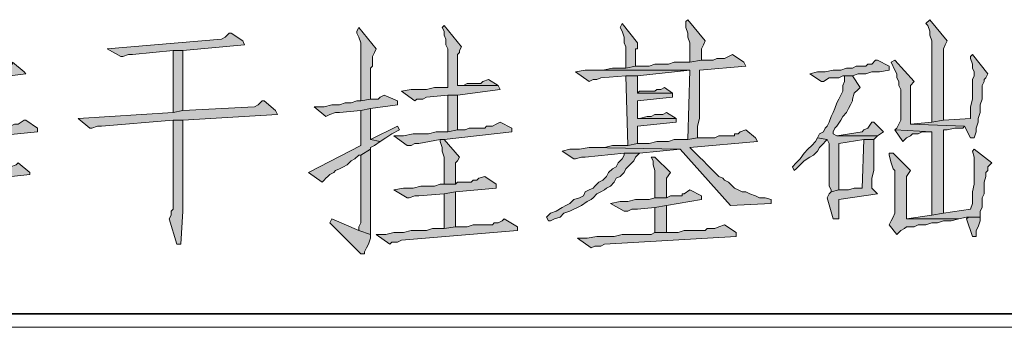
# Model space of a CAD drawing. Extents: x 566443 to 590371, y 3845226 to 3876576.
# Tile 64 of 221: x 586468.47 to 586490, y 3853900.77 to 3853907.5. Entities that reach past the tile are written whole.
import ezdxf

# ---------------------------------------------------------------- set-up
doc = ezdxf.new("R2010")
doc.units = 0
doc.layers.add('C00-00-00', color=7, linetype='CONTINUOUS')

msp = doc.modelspace()

# ---------------------------------------------------------------- hatches: boundary and pattern name
at = {"layer": 'C00-00-00'}
h = msp.add_hatch(color=256, dxfattribs=at)
h.dxf.hatch_style = 2
h.paths.add_polyline_path([(586481.642, 3853907.42), (586481.6, 3853907.336), (586481.642, 3853907.251), (586481.685, 3853907.124), (586481.685, 3853906.997), (586481.727, 3853906.912), (586481.727, 3853906.447), (586481.939, 3853906.489), (586481.939, 3853906.87), (586481.981, 3853906.87), (586481.981, 3853906.997)])
h = msp.add_hatch(color=256, dxfattribs=at)
h.dxf.hatch_style = 2
h.paths.add_polyline_path([(586483.082, 3853907.505), (586483.039, 3853907.463), (586483.039, 3853907.336), (586483.082, 3853907.209), (586483.082, 3853907.124), (586483.124, 3853906.997), (586483.124, 3853906.574), (586483.378, 3853906.616), (586483.378, 3853906.87), (586483.42, 3853906.955), (586483.463, 3853907.039)])
h = msp.add_hatch(color=256, dxfattribs=at)
h.dxf.hatch_style = 2
h.paths.add_polyline_path([(586488.373, 3853907.505), (586488.289, 3853907.42), (586488.331, 3853907.378), (586488.373, 3853907.251), (586488.373, 3853907.166), (586488.416, 3853907.039), (586488.416, 3853905.261), (586488.67, 3853905.304), (586488.67, 3853906.574), (586488.67, 3853906.616), (586488.67, 3853906.87), (586488.712, 3853906.955), (586488.754, 3853907.039)])
h = msp.add_hatch(color=256, dxfattribs=at)
h.dxf.hatch_style = 2
h.paths.add_polyline_path([(586473.091, 3853907.209), (586473.049, 3853907.209), (586472.964, 3853907.124), (586472.879, 3853907.082), (586470.382, 3853906.87), (586470.678, 3853906.701), (586470.72, 3853906.701), (586470.847, 3853906.743), (586470.932, 3853906.743), (586471.821, 3853906.828), (586472.033, 3853906.828), (586473.387, 3853906.955), (586473.345, 3853907.039)])
h = msp.add_hatch(color=256, dxfattribs=at)
h.dxf.hatch_style = 2
h.paths.add_polyline_path([(586475.885, 3853907.336), (586475.843, 3853907.251), (586475.843, 3853907.209), (586475.885, 3853907.124), (586475.927, 3853906.997), (586475.927, 3853905.727), (586476.139, 3853905.769), (586476.139, 3853906.447), (586476.181, 3853906.489), (586476.181, 3853906.701), (586476.224, 3853906.785), (586476.266, 3853906.87)])
h = msp.add_hatch(color=256, dxfattribs=at)
h.dxf.hatch_style = 2
h.paths.add_polyline_path([(586477.748, 3853907.378), (586477.705, 3853907.336), (586477.748, 3853907.251), (586477.748, 3853907.166), (586477.79, 3853907.082), (586477.79, 3853906.955), (586477.832, 3853906.87), (586477.832, 3853906.023), (586477.705, 3853906.023), (586477.536, 3853906.023), (586477.367, 3853905.981), (586477.028, 3853905.981), (586476.816, 3853905.939), (586477.113, 3853905.727), (586477.155, 3853905.769), (586477.282, 3853905.769), (586477.367, 3853905.812), (586477.832, 3853905.854), (586478.044, 3853905.854), (586478.975, 3853905.981), (586478.933, 3853906.066), (586478.044, 3853906.066), (586478.044, 3853906.108), (586478.044, 3853906.235), (586478.044, 3853906.743), (586478.086, 3853906.785), (586478.086, 3853906.828), (586478.129, 3853906.912)])
h = msp.add_hatch(color=256, dxfattribs=at)
h.dxf.hatch_style = 2
h.paths.add_polyline_path([(586472.033, 3853906.828), (586471.821, 3853906.828), (586471.821, 3853906.701), (586471.821, 3853905.473), (586472.033, 3853905.515)])
h = msp.add_hatch(color=256, dxfattribs=at)
h.dxf.hatch_style = 2
h.paths.add_polyline_path([(586468.307, 3853906.574), (586468.307, 3853906.531), (586468.18, 3853906.489), (586468.053, 3853906.447), (586468.011, 3853906.447), (586466.36, 3853906.277), (586466.656, 3853906.066), (586466.741, 3853906.108), (586466.826, 3853906.15), (586466.91, 3853906.15), (586467.842, 3853906.235), (586467.884, 3853906.235), (586468.604, 3853906.32), (586468.561, 3853906.362)])
h = msp.add_hatch(color=256, dxfattribs=at)
h.dxf.hatch_style = 2
h.paths.add_polyline_path([(586484.055, 3853906.743), (586483.971, 3853906.701), (586483.886, 3853906.658), (586483.717, 3853906.658), (586483.632, 3853906.616), (586483.378, 3853906.616), (586483.124, 3853906.574), (586482.785, 3853906.574), (586482.658, 3853906.531), (586482.362, 3853906.531), (586482.235, 3853906.489), (586482.066, 3853906.489), (586481.939, 3853906.489), (586481.727, 3853906.447), (586481.431, 3853906.447), (586481.219, 3853906.404), (586481.05, 3853906.404), (586483.124, 3853906.404), (586483.082, 3853904.88), (586483.293, 3853904.923), (586483.293, 3853905.177), (586483.336, 3853905.346), (586483.336, 3853906.404), (586484.352, 3853906.489), (586484.309, 3853906.574)])
h = msp.add_hatch(color=256, dxfattribs=at)
h.dxf.hatch_style = 2
h.paths.add_polyline_path([(586487.23, 3853906.616), (586487.188, 3853906.616), (586487.103, 3853906.531), (586487.019, 3853906.531), (586486.976, 3853906.489), (586486.765, 3853906.489), (586486.68, 3853906.447), (586486.553, 3853906.447), (586486.426, 3853906.404), (586486.257, 3853906.404), (586486.087, 3853906.362), (586485.918, 3853906.362), (586485.749, 3853906.32), (586486.003, 3853906.15), (586486.045, 3853906.15), (586486.172, 3853906.235), (586486.384, 3853906.235), (586486.468, 3853906.277), (586486.68, 3853906.277), (586486.807, 3853906.32), (586486.976, 3853906.32), (586487.103, 3853906.362), (586487.273, 3853906.362), (586487.484, 3853906.404), (586487.484, 3853906.489)])
h = msp.add_hatch(color=256, dxfattribs=at)
h.dxf.hatch_style = 2
h.paths.add_polyline_path([(586487.611, 3853906.616), (586487.527, 3853906.574), (586487.611, 3853906.404), (586487.654, 3853906.32), (586487.654, 3853906.235), (586487.696, 3853906.15), (586487.696, 3853906.066), (586487.738, 3853905.981), (586487.738, 3853905.304), (586487.696, 3853905.219), (586487.654, 3853905.134), (586487.611, 3853905.092), (586488.416, 3853905.05), (586488.416, 3853903.229), (586488.67, 3853903.272), (586488.67, 3853904.076), (586488.67, 3853904.245), (586488.67, 3853905.092), (586488.754, 3853905.092), (586488.924, 3853905.134), (586489.093, 3853905.134), (586489.135, 3853905.177), (586487.95, 3853905.219), (586487.95, 3853906.066), (586488.035, 3853906.15)])
h = msp.add_hatch(color=256, dxfattribs=at)
h.dxf.hatch_style = 2
h.paths.add_polyline_path([(586489.305, 3853906.743), (586489.262, 3853906.701), (586489.262, 3853906.658), (586489.305, 3853906.531), (586489.305, 3853906.447), (586489.347, 3853906.362), (586489.347, 3853906.277), (586489.305, 3853906.193), (586489.305, 3853905.769), (586489.262, 3853905.6), (586489.262, 3853905.346), (586488.67, 3853905.304), (586488.416, 3853905.261), (586487.95, 3853905.219), (586489.135, 3853905.177), (586489.262, 3853904.923), (586489.347, 3853904.923), (586489.389, 3853905.05), (586489.389, 3853905.134), (586489.432, 3853905.261), (586489.432, 3853905.346), (586489.474, 3853905.473), (586489.474, 3853905.642), (586489.516, 3853905.769), (586489.516, 3853906.066), (586489.559, 3853906.15), (586489.559, 3853906.193), (586489.601, 3853906.235), (586489.643, 3853906.32)])
h = msp.add_hatch(color=256, dxfattribs=at)
h.dxf.hatch_style = 2
h.paths.add_polyline_path([(586481.05, 3853906.404), (586480.838, 3853906.404), (586480.626, 3853906.362), (586480.923, 3853906.15), (586481.007, 3853906.193), (586481.092, 3853906.193), (586481.177, 3853906.235), (586481.727, 3853906.277), (586481.981, 3853906.277), (586483.124, 3853906.404)])
h = msp.add_hatch(color=256, dxfattribs=at)
h.dxf.hatch_style = 2
h.paths.add_polyline_path([(586478.721, 3853906.193), (586478.594, 3853906.15), (586478.552, 3853906.108), (586478.256, 3853906.108), (586478.171, 3853906.066), (586478.044, 3853906.066), (586478.933, 3853906.066)])
h = msp.add_hatch(color=256, dxfattribs=at)
h.dxf.hatch_style = 2
h.paths.add_polyline_path([(586481.981, 3853906.277), (586481.727, 3853906.277), (586481.769, 3853904.753), (586481.981, 3853904.796), (586481.981, 3853905.177), (586482.828, 3853905.261), (586482.828, 3853905.346), (586481.981, 3853905.346), (586481.981, 3853905.727), (586482.743, 3853905.812), (586482.743, 3853905.896), (586481.981, 3853905.896)])
h = msp.add_hatch(color=256, dxfattribs=at)
h.dxf.hatch_style = 2
h.paths.add_polyline_path([(586486.68, 3853906.277), (586486.511, 3853906.277), (586486.511, 3853906.15), (586486.468, 3853906.066), (586486.468, 3853905.939), (586486.426, 3853905.854), (586486.384, 3853905.769), (586486.341, 3853905.685), (586486.299, 3853905.558), (586486.257, 3853905.473), (586486.214, 3853905.388), (586486.172, 3853905.261), (586486.13, 3853905.177), (586486.087, 3853905.134), (586486.045, 3853905.05), (586485.96, 3853905.007), (586485.918, 3853904.923), (586486.13, 3853904.88), (586486.172, 3853904.796), (586486.172, 3853904.542), (586486.172, 3853904.415), (586486.172, 3853903.864), (586486.214, 3853903.78), (586486.214, 3853903.737), (586486.384, 3853903.78), (586486.384, 3853904.796), (586486.934, 3853904.88), (586487.146, 3853904.88), (586487.23, 3853904.965), (586486.341, 3853904.965), (586486.257, 3853905.007), (586486.257, 3853905.05), (586486.299, 3853905.134), (586486.341, 3853905.177), (586486.426, 3853905.304), (586486.468, 3853905.388), (586486.553, 3853905.473), (586486.595, 3853905.558), (586486.638, 3853905.642), (586486.68, 3853905.727), (586486.68, 3853905.769), (586486.722, 3853905.896), (586486.807, 3853905.981), (586486.849, 3853906.023)])
h = msp.add_hatch(color=256, dxfattribs=at)
h.dxf.hatch_style = 2
h.paths.add_polyline_path([(586482.574, 3853906.023), (586482.489, 3853905.981), (586482.404, 3853905.981), (586482.362, 3853905.939), (586482.023, 3853905.939), (586481.981, 3853905.896), (586482.743, 3853905.896)])
h = msp.add_hatch(color=256, dxfattribs=at)
h.dxf.hatch_style = 2
h.paths.add_polyline_path([(586473.811, 3853905.727), (586473.768, 3853905.727), (586473.684, 3853905.642), (586473.599, 3853905.6), (586472.033, 3853905.515), (586471.821, 3853905.473), (586469.747, 3853905.346), (586470.001, 3853905.134), (586470.043, 3853905.134), (586470.17, 3853905.177), (586470.255, 3853905.177), (586471.821, 3853905.304), (586472.033, 3853905.304), (586474.107, 3853905.431), (586474.065, 3853905.515)])
h = msp.add_hatch(color=256, dxfattribs=at)
h.dxf.hatch_style = 2
h.paths.add_polyline_path([(586476.435, 3853905.854), (586476.351, 3853905.812), (586476.308, 3853905.769), (586476.139, 3853905.769), (586475.927, 3853905.727), (586475.843, 3853905.727), (586475.716, 3853905.685), (586475.589, 3853905.685), (586475.462, 3853905.642), (586475.292, 3853905.642), (586475.123, 3853905.6), (586474.911, 3853905.6), (586475.165, 3853905.388), (586475.25, 3853905.431), (586475.377, 3853905.473), (586475.462, 3853905.473), (586475.927, 3853905.515), (586476.139, 3853905.558), (586476.732, 3853905.642), (586476.732, 3853905.727)])
h = msp.add_hatch(color=256, dxfattribs=at)
h.dxf.hatch_style = 2
h.paths.add_polyline_path([(586478.044, 3853905.854), (586477.832, 3853905.854), (586477.832, 3853905.05), (586478.044, 3853905.092)])
h = msp.add_hatch(color=256, dxfattribs=at)
h.dxf.hatch_style = 2
h.paths.add_polyline_path([(586476.139, 3853905.558), (586475.927, 3853905.515), (586475.927, 3853904.753), (586474.784, 3853904.161), (586475.081, 3853903.949), (586475.123, 3853903.991), (586475.165, 3853904.034), (586475.208, 3853904.076), (586475.25, 3853904.118), (586475.335, 3853904.161), (586475.377, 3853904.203), (586475.462, 3853904.245), (586475.546, 3853904.288), (586475.631, 3853904.33), (586475.716, 3853904.415), (586475.8, 3853904.457), (586475.885, 3853904.542), (586475.927, 3853904.542), (586476.139, 3853904.669), (586476.139, 3853904.711), (586476.224, 3853904.753), (586476.351, 3853904.838), (586476.139, 3853904.88), (586476.139, 3853905.134), (586476.139, 3853905.261)])
h = msp.add_hatch(color=256, dxfattribs=at)
h.dxf.hatch_style = 2
h.paths.add_polyline_path([(586482.616, 3853905.473), (586482.531, 3853905.431), (586482.362, 3853905.431), (586482.277, 3853905.388), (586482.193, 3853905.388), (586482.023, 3853905.346), (586481.981, 3853905.346), (586482.828, 3853905.346)])
h = msp.add_hatch(color=256, dxfattribs=at)
h.dxf.hatch_style = 2
h.paths.add_polyline_path([(586468.604, 3853905.304), (586468.561, 3853905.304), (586468.434, 3853905.219), (586468.35, 3853905.219), (586468.265, 3853905.177), (586467.715, 3853905.134), (586467.545, 3853905.092), (586466.191, 3853904.965), (586466.445, 3853904.753), (586466.487, 3853904.796), (586466.614, 3853904.838), (586466.699, 3853904.838), (586467.334, 3853904.88), (586467.545, 3853904.923), (586468.858, 3853905.05), (586468.858, 3853905.134)])
h = msp.add_hatch(color=256, dxfattribs=at)
h.dxf.hatch_style = 2
h.paths.add_polyline_path([(586472.033, 3853905.304), (586471.821, 3853905.304), (586471.821, 3853905.177), (586471.821, 3853903.356), (586471.779, 3853903.314), (586471.779, 3853903.229), (586471.736, 3853903.145), (586471.906, 3853902.594), (586471.99, 3853902.594), (586472.033, 3853903.314)])
h = msp.add_hatch(color=256, dxfattribs=at)
h.dxf.hatch_style = 2
h.paths.add_polyline_path([(586478.975, 3853905.261), (586478.891, 3853905.219), (586478.806, 3853905.177), (586478.679, 3853905.177), (586478.637, 3853905.134), (586478.298, 3853905.134), (586478.213, 3853905.092), (586478.044, 3853905.092), (586477.832, 3853905.05), (586477.578, 3853905.05), (586477.409, 3853905.007), (586477.07, 3853905.007), (586476.859, 3853904.965), (586476.647, 3853904.965), (586476.943, 3853904.753), (586477.028, 3853904.753), (586477.113, 3853904.796), (586477.197, 3853904.796), (586477.663, 3853904.88), (586477.748, 3853904.88), (586479.229, 3853905.05), (586479.229, 3853905.134)])
h = msp.add_hatch(color=256, dxfattribs=at)
h.dxf.hatch_style = 2
h.paths.add_polyline_path([(586487.146, 3853905.261), (586487.103, 3853905.261), (586487.019, 3853905.134), (586486.934, 3853905.092), (586486.892, 3853905.05), (586486.341, 3853904.965), (586487.23, 3853904.965), (586487.357, 3853905.05)])
h = msp.add_hatch(color=256, dxfattribs=at)
h.dxf.hatch_style = 2
h.paths.add_polyline_path([(586476.732, 3853905.177), (586476.139, 3853904.88), (586476.351, 3853904.838), (586476.478, 3853904.923), (586476.605, 3853905.007), (586476.774, 3853905.092)])
h = msp.add_hatch(color=256, dxfattribs=at)
h.dxf.hatch_style = 2
h.paths.add_polyline_path([(586484.352, 3853905.092), (586484.225, 3853905.05), (586484.182, 3853905.007), (586484.098, 3853905.007), (586484.098, 3853904.965), (586483.759, 3853904.965), (586483.674, 3853904.923), (586483.293, 3853904.923), (586483.082, 3853904.88), (586482.785, 3853904.88), (586482.658, 3853904.838), (586482.531, 3853904.838), (586482.404, 3853904.838), (586482.235, 3853904.796), (586481.981, 3853904.796), (586481.769, 3853904.753), (586481.431, 3853904.753), (586481.261, 3853904.711), (586480.923, 3853904.711), (586482.912, 3853904.669), (586484.013, 3853903.441), (586484.902, 3853903.483), (586484.902, 3853903.568), (586484.775, 3853903.61), (586484.648, 3853903.61), (586484.563, 3853903.653), (586484.436, 3853903.695), (586484.352, 3853903.737), (586484.267, 3853903.737), (586484.182, 3853903.78), (586484.098, 3853903.822), (586484.055, 3853903.864), (586484.013, 3853903.907), (586483.971, 3853903.949), (586483.886, 3853903.991), (586483.844, 3853904.034), (586483.759, 3853904.076), (586483.674, 3853904.161), (586483.59, 3853904.245), (586483.505, 3853904.33), (586483.42, 3853904.415), (586483.336, 3853904.499), (586483.251, 3853904.584), (586483.124, 3853904.711), (586484.606, 3853904.838), (586484.563, 3853904.923)])
h = msp.add_hatch(color=256, dxfattribs=at)
h.dxf.hatch_style = 2
h.paths.add_polyline_path([(586487.611, 3853905.092), (586487.781, 3853904.838), (586487.865, 3853904.923), (586487.95, 3853904.965), (586487.992, 3853905.007), (586488.119, 3853905.007), (586488.204, 3853905.05), (586488.416, 3853905.05)])
h = msp.add_hatch(color=256, dxfattribs=at)
h.dxf.hatch_style = 2
h.paths.add_polyline_path([(586477.748, 3853904.88), (586477.663, 3853904.88), (586477.663, 3853904.838), (586477.705, 3853904.711), (586477.705, 3853904.626), (586477.748, 3853904.499), (586477.748, 3853903.907), (586478.002, 3853903.907), (586478.002, 3853904.372), (586478.044, 3853904.415), (586478.086, 3853904.499)])
h = msp.add_hatch(color=256, dxfattribs=at)
h.dxf.hatch_style = 2
h.paths.add_polyline_path([(586485.918, 3853904.923), (586485.876, 3853904.838), (586485.791, 3853904.753), (586485.706, 3853904.669), (586485.622, 3853904.584), (586485.537, 3853904.457), (586485.452, 3853904.372), (586485.368, 3853904.288), (586485.41, 3853904.203), (586485.452, 3853904.245), (586485.537, 3853904.33), (586485.622, 3853904.415), (586485.749, 3853904.499), (586485.833, 3853904.542), (586485.918, 3853904.626), (586485.96, 3853904.711), (586486.045, 3853904.796), (586486.087, 3853904.838), (586486.13, 3853904.88)])
h = msp.add_hatch(color=256, dxfattribs=at)
h.dxf.hatch_style = 2
h.paths.add_polyline_path([(586487.146, 3853904.88), (586486.934, 3853904.88), (586486.892, 3853903.822), (586486.722, 3853903.822), (586486.595, 3853903.78), (586486.384, 3853903.78), (586486.214, 3853903.737), (586486.172, 3853903.695), (586486.13, 3853903.61), (586486.257, 3853903.145), (586486.384, 3853903.145), (586486.384, 3853903.187), (586486.384, 3853903.568), (586487.23, 3853903.695), (586487.103, 3853903.822), (586487.103, 3853904.034), (586487.146, 3853904.203)])
h = msp.add_hatch(color=256, dxfattribs=at)
h.dxf.hatch_style = 2
h.paths.add_polyline_path([(586476.139, 3853904.669), (586475.927, 3853904.542), (586475.927, 3853903.06), (586475.885, 3853902.975), (586475.885, 3853902.891), (586476.139, 3853902.806)])
h = msp.add_hatch(color=256, dxfattribs=at)
h.dxf.hatch_style = 2
h.paths.add_polyline_path([(586480.923, 3853904.711), (586480.711, 3853904.669), (586480.499, 3853904.669), (586480.33, 3853904.626), (586480.584, 3853904.457), (586480.626, 3853904.457), (586480.753, 3853904.499), (586480.838, 3853904.499), (586481.685, 3853904.584), (586482.023, 3853904.584), (586482.912, 3853904.669)])
h = msp.add_hatch(color=256, dxfattribs=at)
h.dxf.hatch_style = 2
h.paths.add_polyline_path([(586489.347, 3853904.669), (586489.305, 3853904.626), (586489.347, 3853904.499), (586489.347, 3853903.907), (586489.305, 3853903.737), (586489.305, 3853903.483), (586489.262, 3853903.356), (586488.67, 3853903.272), (586488.416, 3853903.229), (586487.865, 3853903.145), (586489.008, 3853903.145), (586489.178, 3853903.187), (586489.474, 3853903.187), (586489.474, 3853903.314), (586489.516, 3853903.399), (586489.516, 3853903.526), (586489.516, 3853903.61), (586489.559, 3853903.695), (586489.559, 3853903.949), (586489.601, 3853904.076), (586489.601, 3853904.161), (586489.643, 3853904.203), (586489.643, 3853904.288), (586489.728, 3853904.372)])
h = msp.add_hatch(color=256, dxfattribs=at)
h.dxf.hatch_style = 2
h.paths.add_polyline_path([(586482.023, 3853904.584), (586481.685, 3853904.584), (586481.685, 3853904.542), (586481.642, 3853904.457), (586481.558, 3853904.372), (586481.515, 3853904.288), (586481.431, 3853904.245), (586481.346, 3853904.161), (586481.304, 3853904.076), (586481.219, 3853903.991), (586481.134, 3853903.949), (586481.05, 3853903.864), (586481.007, 3853903.822), (586480.923, 3853903.78), (586480.838, 3853903.737), (586480.796, 3853903.653), (586480.711, 3853903.61), (586480.584, 3853903.568), (586480.499, 3853903.483), (586480.415, 3853903.441), (586480.33, 3853903.399), (586480.203, 3853903.314), (586480.076, 3853903.272), (586479.991, 3853903.187), (586480.034, 3853903.102), (586480.076, 3853903.102), (586480.161, 3853903.145), (586480.288, 3853903.187), (586480.372, 3853903.272), (586480.499, 3853903.314), (586480.584, 3853903.356), (586480.669, 3853903.399), (586480.753, 3853903.441), (586480.88, 3853903.526), (586480.965, 3853903.568), (586481.007, 3853903.61), (586481.092, 3853903.695), (586481.177, 3853903.737), (586481.261, 3853903.78), (586481.304, 3853903.822), (586481.388, 3853903.864), (586481.473, 3853903.949), (586481.515, 3853904.034), (586481.6, 3853904.076), (586481.685, 3853904.161), (586481.727, 3853904.245), (586481.812, 3853904.33), (586481.896, 3853904.415), (586481.939, 3853904.499)])
h = msp.add_hatch(color=256, dxfattribs=at)
h.dxf.hatch_style = 2
h.paths.add_polyline_path([(586482.362, 3853904.499), (586482.277, 3853904.499), (586482.32, 3853904.415), (586482.32, 3853904.33), (586482.362, 3853904.203), (586482.362, 3853903.61), (586482.616, 3853903.61), (586482.616, 3853904.034), (586482.701, 3853904.161)])
h = msp.add_hatch(color=256, dxfattribs=at)
h.dxf.hatch_style = 2
h.paths.add_polyline_path([(586487.569, 3853904.584), (586487.484, 3853904.584), (586487.484, 3853904.542), (586487.527, 3853904.372), (586487.569, 3853904.245), (586487.611, 3853904.203), (586487.611, 3853903.272), (586487.569, 3853903.187), (586487.527, 3853903.102), (586487.484, 3853903.018), (586487.654, 3853902.806), (586487.738, 3853902.891), (586487.823, 3853902.933), (586487.865, 3853902.975), (586487.95, 3853902.975), (586487.992, 3853902.975), (586488.035, 3853902.975), (586488.119, 3853903.018), (586488.289, 3853903.018), (586488.416, 3853903.06), (586488.543, 3853903.06), (586488.67, 3853903.102), (586488.839, 3853903.102), (586489.008, 3853903.145), (586487.865, 3853903.145), (586487.865, 3853903.229), (586487.865, 3853904.076), (586487.95, 3853904.203)])
h = msp.add_hatch(color=256, dxfattribs=at)
h.dxf.hatch_style = 2
h.paths.add_polyline_path([(586468.434, 3853904.372), (586468.392, 3853904.33), (586468.265, 3853904.288), (586468.18, 3853904.245), (586468.096, 3853904.245), (586467.545, 3853904.203), (586467.334, 3853904.161), (586466.36, 3853904.076), (586466.656, 3853903.864), (586466.741, 3853903.907), (586466.826, 3853903.949), (586466.91, 3853903.949), (586467.334, 3853903.991), (586467.545, 3853903.991), (586468.688, 3853904.118), (586468.688, 3853904.161)])
h = msp.add_hatch(color=256, dxfattribs=at)
h.dxf.hatch_style = 2
h.paths.add_polyline_path([(586478.637, 3853904.076), (586478.51, 3853904.034), (586478.467, 3853903.991), (586478.383, 3853903.991), (586478.34, 3853903.949), (586478.044, 3853903.949), (586478.002, 3853903.907), (586477.663, 3853903.907), (586477.536, 3853903.864), (586477.24, 3853903.864), (586477.07, 3853903.822), (586476.859, 3853903.822), (586476.647, 3853903.78), (586476.943, 3853903.61), (586476.986, 3853903.61), (586477.113, 3853903.653), (586477.197, 3853903.653), (586477.748, 3853903.695), (586478.002, 3853903.737), (586478.891, 3853903.822), (586478.891, 3853903.907)])
h = msp.add_hatch(color=256, dxfattribs=at)
h.dxf.hatch_style = 2
h.paths.add_polyline_path([(586478.002, 3853903.737), (586477.748, 3853903.695), (586477.748, 3853902.933), (586478.002, 3853902.975)])
h = msp.add_hatch(color=256, dxfattribs=at)
h.dxf.hatch_style = 2
h.paths.add_polyline_path([(586483.124, 3853903.78), (586482.997, 3853903.695), (586482.955, 3853903.695), (586482.955, 3853903.653), (586482.701, 3853903.653), (586482.616, 3853903.61), (586482.362, 3853903.61), (586482.235, 3853903.568), (586481.939, 3853903.568), (586481.769, 3853903.526), (586481.6, 3853903.526), (586481.388, 3853903.483), (586481.685, 3853903.314), (586481.769, 3853903.314), (586481.854, 3853903.356), (586481.981, 3853903.356), (586482.362, 3853903.399), (586482.616, 3853903.441), (586483.378, 3853903.568), (586483.378, 3853903.653)])
h = msp.add_hatch(color=256, dxfattribs=at)
h.dxf.hatch_style = 2
h.paths.add_polyline_path([(586482.616, 3853903.441), (586482.362, 3853903.399), (586482.362, 3853902.848), (586482.616, 3853902.848)])
h = msp.add_hatch(color=256, dxfattribs=at)
h.dxf.hatch_style = 2
h.paths.add_polyline_path([(586475.292, 3853903.145), (586475.25, 3853903.06), (586475.927, 3853902.383), (586476.012, 3853902.383), (586476.012, 3853902.425), (586476.054, 3853902.51), (586476.097, 3853902.594), (586476.139, 3853902.721), (586476.139, 3853902.806), (586475.885, 3853902.891)])
h = msp.add_hatch(color=256, dxfattribs=at)
h.dxf.hatch_style = 2
h.paths.add_polyline_path([(586479.06, 3853903.145), (586479.018, 3853903.102), (586478.933, 3853903.06), (586478.848, 3853903.06), (586478.806, 3853903.018), (586478.383, 3853903.018), (586478.256, 3853902.975), (586478.002, 3853902.975), (586477.748, 3853902.933), (586477.494, 3853902.933), (586477.367, 3853902.891), (586477.028, 3853902.891), (586476.859, 3853902.848), (586476.647, 3853902.848), (586476.478, 3853902.806), (586476.266, 3853902.806), (586476.562, 3853902.594), (586476.605, 3853902.637), (586476.732, 3853902.637), (586476.816, 3853902.679), (586479.356, 3853902.891), (586479.356, 3853902.975)])
h = msp.add_hatch(color=256, dxfattribs=at)
h.dxf.hatch_style = 2
h.paths.add_polyline_path([(586489.474, 3853903.187), (586489.22, 3853903.187), (586489.178, 3853903.145), (586489.305, 3853902.764), (586489.389, 3853902.764), (586489.389, 3853902.891), (586489.432, 3853902.975), (586489.474, 3853903.102)])
h = msp.add_hatch(color=256, dxfattribs=at)
h.dxf.hatch_style = 2
h.paths.add_polyline_path([(586483.886, 3853903.018), (586483.759, 3853902.975), (586483.674, 3853902.933), (586483.505, 3853902.933), (586483.463, 3853902.891), (586482.997, 3853902.891), (586482.87, 3853902.848), (586482.362, 3853902.848), (586482.277, 3853902.806), (586481.812, 3853902.806), (586481.642, 3853902.806), (586481.473, 3853902.764), (586481.092, 3853902.764), (586480.88, 3853902.721), (586480.669, 3853902.721), (586480.965, 3853902.51), (586481.05, 3853902.552), (586481.177, 3853902.552), (586481.261, 3853902.594), (586484.14, 3853902.764), (586484.14, 3853902.848)])

# ---------------------------------------------------------------- linework, layer by layer
at = {"layer": 'C00-00-00', "lineweight": 0}
for points in [[(586481.642, 3853907.42), (586481.6, 3853907.336), (586481.642, 3853907.251), (586481.685, 3853907.124), (586481.685, 3853906.997), (586481.727, 3853906.912), (586481.727, 3853906.447), (586481.939, 3853906.489), (586481.939, 3853906.87), (586481.981, 3853906.87), (586481.981, 3853906.997)], [(586483.082, 3853907.505), (586483.039, 3853907.463), (586483.039, 3853907.336), (586483.082, 3853907.209), (586483.082, 3853907.124), (586483.124, 3853906.997), (586483.124, 3853906.574), (586483.378, 3853906.616), (586483.378, 3853906.87), (586483.42, 3853906.955), (586483.463, 3853907.039)], [(586488.373, 3853907.505), (586488.289, 3853907.42), (586488.331, 3853907.378), (586488.373, 3853907.251), (586488.373, 3853907.166), (586488.416, 3853907.039), (586488.416, 3853905.261), (586488.67, 3853905.304), (586488.67, 3853906.574), (586488.67, 3853906.616), (586488.67, 3853906.87), (586488.712, 3853906.955), (586488.754, 3853907.039)], [(586473.091, 3853907.209), (586473.049, 3853907.209), (586472.964, 3853907.124), (586472.879, 3853907.082), (586470.382, 3853906.87), (586470.678, 3853906.701), (586470.72, 3853906.701), (586470.847, 3853906.743), (586470.932, 3853906.743), (586471.821, 3853906.828), (586472.033, 3853906.828), (586473.387, 3853906.955), (586473.345, 3853907.039)], [(586475.885, 3853907.336), (586475.843, 3853907.251), (586475.843, 3853907.209), (586475.885, 3853907.124), (586475.927, 3853906.997), (586475.927, 3853905.727), (586476.139, 3853905.769), (586476.139, 3853906.447), (586476.181, 3853906.489), (586476.181, 3853906.701), (586476.224, 3853906.785), (586476.266, 3853906.87)], [(586477.748, 3853907.378), (586477.705, 3853907.336), (586477.748, 3853907.251), (586477.748, 3853907.166), (586477.79, 3853907.082), (586477.79, 3853906.955), (586477.832, 3853906.87), (586477.832, 3853906.023), (586477.705, 3853906.023), (586477.536, 3853906.023), (586477.367, 3853905.981), (586477.028, 3853905.981), (586476.816, 3853905.939), (586477.113, 3853905.727), (586477.155, 3853905.769), (586477.282, 3853905.769), (586477.367, 3853905.812), (586477.832, 3853905.854), (586478.044, 3853905.854), (586478.975, 3853905.981), (586478.933, 3853906.066), (586478.044, 3853906.066), (586478.044, 3853906.108), (586478.044, 3853906.235), (586478.044, 3853906.743), (586478.086, 3853906.785), (586478.086, 3853906.828), (586478.129, 3853906.912)], [(586472.033, 3853906.828), (586471.821, 3853906.828), (586471.821, 3853906.701), (586471.821, 3853905.473), (586472.033, 3853905.515)], [(586468.307, 3853906.574), (586468.307, 3853906.531), (586468.18, 3853906.489), (586468.053, 3853906.447), (586468.011, 3853906.447), (586466.36, 3853906.277), (586466.656, 3853906.066), (586466.741, 3853906.108), (586466.826, 3853906.15), (586466.91, 3853906.15), (586467.842, 3853906.235), (586467.884, 3853906.235), (586468.604, 3853906.32), (586468.561, 3853906.362)], [(586484.055, 3853906.743), (586483.971, 3853906.701), (586483.886, 3853906.658), (586483.717, 3853906.658), (586483.632, 3853906.616), (586483.378, 3853906.616), (586483.124, 3853906.574), (586482.785, 3853906.574), (586482.658, 3853906.531), (586482.362, 3853906.531), (586482.235, 3853906.489), (586482.066, 3853906.489), (586481.939, 3853906.489), (586481.727, 3853906.447), (586481.431, 3853906.447), (586481.219, 3853906.404), (586481.05, 3853906.404), (586483.124, 3853906.404), (586483.082, 3853904.88), (586483.293, 3853904.923), (586483.293, 3853905.177), (586483.336, 3853905.346), (586483.336, 3853906.404), (586484.352, 3853906.489), (586484.309, 3853906.574)], [(586487.23, 3853906.616), (586487.188, 3853906.616), (586487.103, 3853906.531), (586487.019, 3853906.531), (586486.976, 3853906.489), (586486.765, 3853906.489), (586486.68, 3853906.447), (586486.553, 3853906.447), (586486.426, 3853906.404), (586486.257, 3853906.404), (586486.087, 3853906.362), (586485.918, 3853906.362), (586485.749, 3853906.32), (586486.003, 3853906.15), (586486.045, 3853906.15), (586486.172, 3853906.235), (586486.384, 3853906.235), (586486.468, 3853906.277), (586486.68, 3853906.277), (586486.807, 3853906.32), (586486.976, 3853906.32), (586487.103, 3853906.362), (586487.273, 3853906.362), (586487.484, 3853906.404), (586487.484, 3853906.489)], [(586487.611, 3853906.616), (586487.527, 3853906.574), (586487.611, 3853906.404), (586487.654, 3853906.32), (586487.654, 3853906.235), (586487.696, 3853906.15), (586487.696, 3853906.066), (586487.738, 3853905.981), (586487.738, 3853905.304), (586487.696, 3853905.219), (586487.654, 3853905.134), (586487.611, 3853905.092), (586488.416, 3853905.05), (586488.416, 3853903.229), (586488.67, 3853903.272), (586488.67, 3853904.076), (586488.67, 3853904.245), (586488.67, 3853905.092), (586488.754, 3853905.092), (586488.924, 3853905.134), (586489.093, 3853905.134), (586489.135, 3853905.177), (586487.95, 3853905.219), (586487.95, 3853906.066), (586488.035, 3853906.15)], [(586489.305, 3853906.743), (586489.262, 3853906.701), (586489.262, 3853906.658), (586489.305, 3853906.531), (586489.305, 3853906.447), (586489.347, 3853906.362), (586489.347, 3853906.277), (586489.305, 3853906.193), (586489.305, 3853905.769), (586489.262, 3853905.6), (586489.262, 3853905.346), (586488.67, 3853905.304), (586488.416, 3853905.261), (586487.95, 3853905.219), (586489.135, 3853905.177), (586489.262, 3853904.923), (586489.347, 3853904.923), (586489.389, 3853905.05), (586489.389, 3853905.134), (586489.432, 3853905.261), (586489.432, 3853905.346), (586489.474, 3853905.473), (586489.474, 3853905.642), (586489.516, 3853905.769), (586489.516, 3853906.066), (586489.559, 3853906.15), (586489.559, 3853906.193), (586489.601, 3853906.235), (586489.643, 3853906.32)], [(586481.05, 3853906.404), (586480.838, 3853906.404), (586480.626, 3853906.362), (586480.923, 3853906.15), (586481.007, 3853906.193), (586481.092, 3853906.193), (586481.177, 3853906.235), (586481.727, 3853906.277), (586481.981, 3853906.277), (586483.124, 3853906.404)], [(586478.721, 3853906.193), (586478.594, 3853906.15), (586478.552, 3853906.108), (586478.256, 3853906.108), (586478.171, 3853906.066), (586478.044, 3853906.066), (586478.933, 3853906.066)], [(586481.981, 3853906.277), (586481.727, 3853906.277), (586481.769, 3853904.753), (586481.981, 3853904.796), (586481.981, 3853905.177), (586482.828, 3853905.261), (586482.828, 3853905.346), (586481.981, 3853905.346), (586481.981, 3853905.727), (586482.743, 3853905.812), (586482.743, 3853905.896), (586481.981, 3853905.896)], [(586486.68, 3853906.277), (586486.511, 3853906.277), (586486.511, 3853906.15), (586486.468, 3853906.066), (586486.468, 3853905.939), (586486.426, 3853905.854), (586486.384, 3853905.769), (586486.341, 3853905.685), (586486.299, 3853905.558), (586486.257, 3853905.473), (586486.214, 3853905.388), (586486.172, 3853905.261), (586486.13, 3853905.177), (586486.087, 3853905.134), (586486.045, 3853905.05), (586485.96, 3853905.007), (586485.918, 3853904.923), (586486.13, 3853904.88), (586486.172, 3853904.796), (586486.172, 3853904.542), (586486.172, 3853904.415), (586486.172, 3853903.864), (586486.214, 3853903.78), (586486.214, 3853903.737), (586486.384, 3853903.78), (586486.384, 3853904.796), (586486.934, 3853904.88), (586487.146, 3853904.88), (586487.23, 3853904.965), (586486.341, 3853904.965), (586486.257, 3853905.007), (586486.257, 3853905.05), (586486.299, 3853905.134), (586486.341, 3853905.177), (586486.426, 3853905.304), (586486.468, 3853905.388), (586486.553, 3853905.473), (586486.595, 3853905.558), (586486.638, 3853905.642), (586486.68, 3853905.727), (586486.68, 3853905.769), (586486.722, 3853905.896), (586486.807, 3853905.981), (586486.849, 3853906.023)], [(586482.574, 3853906.023), (586482.489, 3853905.981), (586482.404, 3853905.981), (586482.362, 3853905.939), (586482.023, 3853905.939), (586481.981, 3853905.896), (586482.743, 3853905.896)], [(586473.811, 3853905.727), (586473.768, 3853905.727), (586473.684, 3853905.642), (586473.599, 3853905.6), (586472.033, 3853905.515), (586471.821, 3853905.473), (586469.747, 3853905.346), (586470.001, 3853905.134), (586470.043, 3853905.134), (586470.17, 3853905.177), (586470.255, 3853905.177), (586471.821, 3853905.304), (586472.033, 3853905.304), (586474.107, 3853905.431), (586474.065, 3853905.515)], [(586476.435, 3853905.854), (586476.351, 3853905.812), (586476.308, 3853905.769), (586476.139, 3853905.769), (586475.927, 3853905.727), (586475.843, 3853905.727), (586475.716, 3853905.685), (586475.589, 3853905.685), (586475.462, 3853905.642), (586475.292, 3853905.642), (586475.123, 3853905.6), (586474.911, 3853905.6), (586475.165, 3853905.388), (586475.25, 3853905.431), (586475.377, 3853905.473), (586475.462, 3853905.473), (586475.927, 3853905.515), (586476.139, 3853905.558), (586476.732, 3853905.642), (586476.732, 3853905.727)], [(586478.044, 3853905.854), (586477.832, 3853905.854), (586477.832, 3853905.05), (586478.044, 3853905.092)], [(586476.139, 3853905.558), (586475.927, 3853905.515), (586475.927, 3853904.753), (586474.784, 3853904.161), (586475.081, 3853903.949), (586475.123, 3853903.991), (586475.165, 3853904.034), (586475.208, 3853904.076), (586475.25, 3853904.118), (586475.335, 3853904.161), (586475.377, 3853904.203), (586475.462, 3853904.245), (586475.546, 3853904.288), (586475.631, 3853904.33), (586475.716, 3853904.415), (586475.8, 3853904.457), (586475.885, 3853904.542), (586475.927, 3853904.542), (586476.139, 3853904.669), (586476.139, 3853904.711), (586476.224, 3853904.753), (586476.351, 3853904.838), (586476.139, 3853904.88), (586476.139, 3853905.134), (586476.139, 3853905.261)], [(586482.616, 3853905.473), (586482.531, 3853905.431), (586482.362, 3853905.431), (586482.277, 3853905.388), (586482.193, 3853905.388), (586482.023, 3853905.346), (586481.981, 3853905.346), (586482.828, 3853905.346)], [(586468.604, 3853905.304), (586468.561, 3853905.304), (586468.434, 3853905.219), (586468.35, 3853905.219), (586468.265, 3853905.177), (586467.715, 3853905.134), (586467.545, 3853905.092), (586466.191, 3853904.965), (586466.445, 3853904.753), (586466.487, 3853904.796), (586466.614, 3853904.838), (586466.699, 3853904.838), (586467.334, 3853904.88), (586467.545, 3853904.923), (586468.858, 3853905.05), (586468.858, 3853905.134)], [(586472.033, 3853905.304), (586471.821, 3853905.304), (586471.821, 3853905.177), (586471.821, 3853903.356), (586471.779, 3853903.314), (586471.779, 3853903.229), (586471.736, 3853903.145), (586471.906, 3853902.594), (586471.99, 3853902.594), (586472.033, 3853903.314)], [(586478.975, 3853905.261), (586478.891, 3853905.219), (586478.806, 3853905.177), (586478.679, 3853905.177), (586478.637, 3853905.134), (586478.298, 3853905.134), (586478.213, 3853905.092), (586478.044, 3853905.092), (586477.832, 3853905.05), (586477.578, 3853905.05), (586477.409, 3853905.007), (586477.07, 3853905.007), (586476.859, 3853904.965), (586476.647, 3853904.965), (586476.943, 3853904.753), (586477.028, 3853904.753), (586477.113, 3853904.796), (586477.197, 3853904.796), (586477.663, 3853904.88), (586477.748, 3853904.88), (586479.229, 3853905.05), (586479.229, 3853905.134)], [(586487.146, 3853905.261), (586487.103, 3853905.261), (586487.019, 3853905.134), (586486.934, 3853905.092), (586486.892, 3853905.05), (586486.341, 3853904.965), (586487.23, 3853904.965), (586487.357, 3853905.05)], [(586476.732, 3853905.177), (586476.139, 3853904.88), (586476.351, 3853904.838), (586476.478, 3853904.923), (586476.605, 3853905.007), (586476.774, 3853905.092)], [(586484.352, 3853905.092), (586484.225, 3853905.05), (586484.182, 3853905.007), (586484.098, 3853905.007), (586484.098, 3853904.965), (586483.759, 3853904.965), (586483.674, 3853904.923), (586483.293, 3853904.923), (586483.082, 3853904.88), (586482.785, 3853904.88), (586482.658, 3853904.838), (586482.531, 3853904.838), (586482.404, 3853904.838), (586482.235, 3853904.796), (586481.981, 3853904.796), (586481.769, 3853904.753), (586481.431, 3853904.753), (586481.261, 3853904.711), (586480.923, 3853904.711), (586482.912, 3853904.669), (586484.013, 3853903.441), (586484.902, 3853903.483), (586484.902, 3853903.568), (586484.775, 3853903.61), (586484.648, 3853903.61), (586484.563, 3853903.653), (586484.436, 3853903.695), (586484.352, 3853903.737), (586484.267, 3853903.737), (586484.182, 3853903.78), (586484.098, 3853903.822), (586484.055, 3853903.864), (586484.013, 3853903.907), (586483.971, 3853903.949), (586483.886, 3853903.991), (586483.844, 3853904.034), (586483.759, 3853904.076), (586483.674, 3853904.161), (586483.59, 3853904.245), (586483.505, 3853904.33), (586483.42, 3853904.415), (586483.336, 3853904.499), (586483.251, 3853904.584), (586483.124, 3853904.711), (586484.606, 3853904.838), (586484.563, 3853904.923)], [(586487.611, 3853905.092), (586487.781, 3853904.838), (586487.865, 3853904.923), (586487.95, 3853904.965), (586487.992, 3853905.007), (586488.119, 3853905.007), (586488.204, 3853905.05), (586488.416, 3853905.05)], [(586477.748, 3853904.88), (586477.663, 3853904.88), (586477.663, 3853904.838), (586477.705, 3853904.711), (586477.705, 3853904.626), (586477.748, 3853904.499), (586477.748, 3853903.907), (586478.002, 3853903.907), (586478.002, 3853904.372), (586478.044, 3853904.415), (586478.086, 3853904.499)], [(586485.918, 3853904.923), (586485.876, 3853904.838), (586485.791, 3853904.753), (586485.706, 3853904.669), (586485.622, 3853904.584), (586485.537, 3853904.457), (586485.452, 3853904.372), (586485.368, 3853904.288), (586485.41, 3853904.203), (586485.452, 3853904.245), (586485.537, 3853904.33), (586485.622, 3853904.415), (586485.749, 3853904.499), (586485.833, 3853904.542), (586485.918, 3853904.626), (586485.96, 3853904.711), (586486.045, 3853904.796), (586486.087, 3853904.838), (586486.13, 3853904.88)], [(586487.146, 3853904.88), (586486.934, 3853904.88), (586486.892, 3853903.822), (586486.722, 3853903.822), (586486.595, 3853903.78), (586486.384, 3853903.78), (586486.214, 3853903.737), (586486.172, 3853903.695), (586486.13, 3853903.61), (586486.257, 3853903.145), (586486.384, 3853903.145), (586486.384, 3853903.187), (586486.384, 3853903.568), (586487.23, 3853903.695), (586487.103, 3853903.822), (586487.103, 3853904.034), (586487.146, 3853904.203)], [(586476.139, 3853904.669), (586475.927, 3853904.542), (586475.927, 3853903.06), (586475.885, 3853902.975), (586475.885, 3853902.891), (586476.139, 3853902.806)], [(586480.923, 3853904.711), (586480.711, 3853904.669), (586480.499, 3853904.669), (586480.33, 3853904.626), (586480.584, 3853904.457), (586480.626, 3853904.457), (586480.753, 3853904.499), (586480.838, 3853904.499), (586481.685, 3853904.584), (586482.023, 3853904.584), (586482.912, 3853904.669)], [(586489.347, 3853904.669), (586489.305, 3853904.626), (586489.347, 3853904.499), (586489.347, 3853903.907), (586489.305, 3853903.737), (586489.305, 3853903.483), (586489.262, 3853903.356), (586488.67, 3853903.272), (586488.416, 3853903.229), (586487.865, 3853903.145), (586489.008, 3853903.145), (586489.178, 3853903.187), (586489.474, 3853903.187), (586489.474, 3853903.314), (586489.516, 3853903.399), (586489.516, 3853903.526), (586489.516, 3853903.61), (586489.559, 3853903.695), (586489.559, 3853903.949), (586489.601, 3853904.076), (586489.601, 3853904.161), (586489.643, 3853904.203), (586489.643, 3853904.288), (586489.728, 3853904.372)], [(586482.023, 3853904.584), (586481.685, 3853904.584), (586481.685, 3853904.542), (586481.642, 3853904.457), (586481.558, 3853904.372), (586481.515, 3853904.288), (586481.431, 3853904.245), (586481.346, 3853904.161), (586481.304, 3853904.076), (586481.219, 3853903.991), (586481.134, 3853903.949), (586481.05, 3853903.864), (586481.007, 3853903.822), (586480.923, 3853903.78), (586480.838, 3853903.737), (586480.796, 3853903.653), (586480.711, 3853903.61), (586480.584, 3853903.568), (586480.499, 3853903.483), (586480.415, 3853903.441), (586480.33, 3853903.399), (586480.203, 3853903.314), (586480.076, 3853903.272), (586479.991, 3853903.187), (586480.034, 3853903.102), (586480.076, 3853903.102), (586480.161, 3853903.145), (586480.288, 3853903.187), (586480.372, 3853903.272), (586480.499, 3853903.314), (586480.584, 3853903.356), (586480.669, 3853903.399), (586480.753, 3853903.441), (586480.88, 3853903.526), (586480.965, 3853903.568), (586481.007, 3853903.61), (586481.092, 3853903.695), (586481.177, 3853903.737), (586481.261, 3853903.78), (586481.304, 3853903.822), (586481.388, 3853903.864), (586481.473, 3853903.949), (586481.515, 3853904.034), (586481.6, 3853904.076), (586481.685, 3853904.161), (586481.727, 3853904.245), (586481.812, 3853904.33), (586481.896, 3853904.415), (586481.939, 3853904.499)], [(586482.362, 3853904.499), (586482.277, 3853904.499), (586482.32, 3853904.415), (586482.32, 3853904.33), (586482.362, 3853904.203), (586482.362, 3853903.61), (586482.616, 3853903.61), (586482.616, 3853904.034), (586482.701, 3853904.161)], [(586487.569, 3853904.584), (586487.484, 3853904.584), (586487.484, 3853904.542), (586487.527, 3853904.372), (586487.569, 3853904.245), (586487.611, 3853904.203), (586487.611, 3853903.272), (586487.569, 3853903.187), (586487.527, 3853903.102), (586487.484, 3853903.018), (586487.654, 3853902.806), (586487.738, 3853902.891), (586487.823, 3853902.933), (586487.865, 3853902.975), (586487.95, 3853902.975), (586487.992, 3853902.975), (586488.035, 3853902.975), (586488.119, 3853903.018), (586488.289, 3853903.018), (586488.416, 3853903.06), (586488.543, 3853903.06), (586488.67, 3853903.102), (586488.839, 3853903.102), (586489.008, 3853903.145), (586487.865, 3853903.145), (586487.865, 3853903.229), (586487.865, 3853904.076), (586487.95, 3853904.203)], [(586468.434, 3853904.372), (586468.392, 3853904.33), (586468.265, 3853904.288), (586468.18, 3853904.245), (586468.096, 3853904.245), (586467.545, 3853904.203), (586467.334, 3853904.161), (586466.36, 3853904.076), (586466.656, 3853903.864), (586466.741, 3853903.907), (586466.826, 3853903.949), (586466.91, 3853903.949), (586467.334, 3853903.991), (586467.545, 3853903.991), (586468.688, 3853904.118), (586468.688, 3853904.161)], [(586478.637, 3853904.076), (586478.51, 3853904.034), (586478.467, 3853903.991), (586478.383, 3853903.991), (586478.34, 3853903.949), (586478.044, 3853903.949), (586478.002, 3853903.907), (586477.663, 3853903.907), (586477.536, 3853903.864), (586477.24, 3853903.864), (586477.07, 3853903.822), (586476.859, 3853903.822), (586476.647, 3853903.78), (586476.943, 3853903.61), (586476.986, 3853903.61), (586477.113, 3853903.653), (586477.197, 3853903.653), (586477.748, 3853903.695), (586478.002, 3853903.737), (586478.891, 3853903.822), (586478.891, 3853903.907)], [(586478.002, 3853903.737), (586477.748, 3853903.695), (586477.748, 3853902.933), (586478.002, 3853902.975)], [(586483.124, 3853903.78), (586482.997, 3853903.695), (586482.955, 3853903.695), (586482.955, 3853903.653), (586482.701, 3853903.653), (586482.616, 3853903.61), (586482.362, 3853903.61), (586482.235, 3853903.568), (586481.939, 3853903.568), (586481.769, 3853903.526), (586481.6, 3853903.526), (586481.388, 3853903.483), (586481.685, 3853903.314), (586481.769, 3853903.314), (586481.854, 3853903.356), (586481.981, 3853903.356), (586482.362, 3853903.399), (586482.616, 3853903.441), (586483.378, 3853903.568), (586483.378, 3853903.653)], [(586482.616, 3853903.441), (586482.362, 3853903.399), (586482.362, 3853902.848), (586482.616, 3853902.848)], [(586475.292, 3853903.145), (586475.25, 3853903.06), (586475.927, 3853902.383), (586476.012, 3853902.383), (586476.012, 3853902.425), (586476.054, 3853902.51), (586476.097, 3853902.594), (586476.139, 3853902.721), (586476.139, 3853902.806), (586475.885, 3853902.891)], [(586479.06, 3853903.145), (586479.018, 3853903.102), (586478.933, 3853903.06), (586478.848, 3853903.06), (586478.806, 3853903.018), (586478.383, 3853903.018), (586478.256, 3853902.975), (586478.002, 3853902.975), (586477.748, 3853902.933), (586477.494, 3853902.933), (586477.367, 3853902.891), (586477.028, 3853902.891), (586476.859, 3853902.848), (586476.647, 3853902.848), (586476.478, 3853902.806), (586476.266, 3853902.806), (586476.562, 3853902.594), (586476.605, 3853902.637), (586476.732, 3853902.637), (586476.816, 3853902.679), (586479.356, 3853902.891), (586479.356, 3853902.975)], [(586489.474, 3853903.187), (586489.22, 3853903.187), (586489.178, 3853903.145), (586489.305, 3853902.764), (586489.389, 3853902.764), (586489.389, 3853902.891), (586489.432, 3853902.975), (586489.474, 3853903.102)], [(586483.886, 3853903.018), (586483.759, 3853902.975), (586483.674, 3853902.933), (586483.505, 3853902.933), (586483.463, 3853902.891), (586482.997, 3853902.891), (586482.87, 3853902.848), (586482.362, 3853902.848), (586482.277, 3853902.806), (586481.812, 3853902.806), (586481.642, 3853902.806), (586481.473, 3853902.764), (586481.092, 3853902.764), (586480.88, 3853902.721), (586480.669, 3853902.721), (586480.965, 3853902.51), (586481.05, 3853902.552), (586481.177, 3853902.552), (586481.261, 3853902.594), (586484.14, 3853902.764), (586484.14, 3853902.848)]]:
    msp.add_lwpolyline(points, close=True, dxfattribs=at)
at = {"layer": 'C00-00-00', "lineweight": 35}
msp.add_lwpolyline([(586458.444, 3853901.07), (586506.577, 3853901.07)], dxfattribs=at)
at = {"layer": 'C00-00-00', "lineweight": 5}
msp.add_lwpolyline([(586458.444, 3853900.774), (586506.577, 3853900.774)], dxfattribs=at)

doc.saveas('drawing.dxf')
